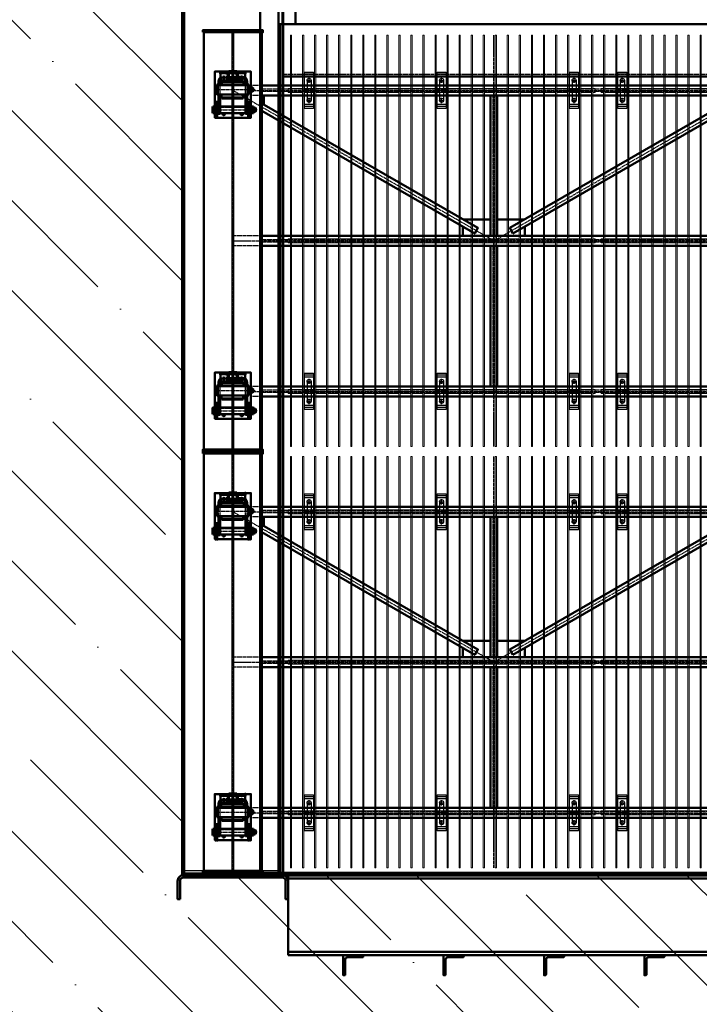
# Model space of a CAD drawing. Header units: millimetres. Extents: x 215401 to 282040, y -56103 to -5143.
# Tile 38 of 47: x 258925 to 262310, y -46802 to -41895. Entities that reach past the tile are written whole.
import ezdxf

# ---------------------------------------------------------------- set-up
doc = ezdxf.new("R2010")
doc.units = ezdxf.units.MM
doc.linetypes.add('CENTER2', pattern=[28.575, 19.05, -3.175, 3.175, -3.175])
doc.linetypes.add('штриховая 04-2', pattern=[6, 4, -2])
for name, color, linetype, lineweight in [('ГТО-2_Бетон_060', 3, 'Continuous', 60), ('ОЗиМ Линии', 7, 'Continuous', 25), ('ОЗиМ Металл', 1, 'Continuous', 50), ('ОЗиМ Металл тонкий', 221, 'Continuous', 15), ('ОЗиМ Металл штрих', 230, 'штриховая 04-2', 25), ('ОЗиМ Размеры', 2, 'Continuous', 35), ('ОЗИМ_Штриховка', 252, 'Continuous', 18)]:
    doc.layers.add(name, color=color, linetype=linetype, lineweight=lineweight)
doc.layers.add('ГТО-2_Штриховка_018', color=7, linetype='Continuous', lineweight=18, true_color=0x6b6b6b)
doc.layers.add('ОЗиМ Оси', color=4, linetype='CENTER2')

# ---------------------------------------------------------------- blocks, each defined once
blk = doc.blocks.new('A$C47311293')
at = {"layer": 'ОЗИМ_Штриховка'}
blk.add_hatch(color=256, dxfattribs=at).paths.add_polyline_path([(-2628, 0), (-2528, 0), (-2528, -10), (-2628, -10)])
h = blk.add_hatch(color=256, dxfattribs=at)
edge = h.paths.add_edge_path()
edge.add_line((-2863, -130.2), (-2863, -40.2))
edge.add_arc((-2845, -40.2), 18, 90, 180, ccw=False)
edge.add_line((-2845, -22.2), (-2355, -22.2))
edge.add_arc((-2355, -40.2), 18, 0, 90, ccw=False)
edge.add_line((-2337, -40.2), (-2337, -130.2))
edge.add_line((-2337, -130.2), (-2325, -130.2))
edge.add_line((-2325, -130.2), (-2325, -40.2))
edge.add_arc((-2355, -40.2), 30, 0, 90)
edge.add_line((-2355, -10.2), (-2845, -10.2))
edge.add_arc((-2845, -40.2), 30, 90, 180)
edge.add_line((-2875, -40.2), (-2875, -130.2))
edge.add_line((-2875, -130.2), (-2863, -130.2))
at = {"layer": 'ОЗиМ Металл'}
for p, q in [((-2850.4, -10.1), (-2850, 22493.6)), ((-2288, 4319.8), (-2288, 4229.8)), ((-2350.4, -10.1), (-2350.3, 4229.8)), ((-2288, 4229.8), (2349.7, 4229.8)), ((2349.7, 3968.5), (-2350.3, 3968.5)), ((-2528, 0, 0), (2528, 0, 0)), ((2325, -10.2), (-2325, -10.2)), ((-2325, -410.2), (-2325, -10.2)), ((-2325, -27.2), (2325, -27.2)), ((2325, -393.2), (-2325, -393.2)), ((2325, -410.2), (-2325, -410.2))]:
    blk.add_line(p, q, dxfattribs=at)
at = {"layer": 'ОЗиМ Металл', "elevation": 0}
for points in [[(-2463, 0), (-2373, 0), (-2373, 4939.8), (-2463, 4939.8)], [(-2628, 0), (-2528, 0), (-2528, -10), (-2628, -10)]]:
    blk.add_lwpolyline(points, close=True, dxfattribs=at)
at = {"layer": 'ОЗиМ Металл'}
blk.add_lwpolyline([(-2288, 4229.8), (-2373, 4229.8), (-2373, 4319.8), (-2288, 4319.8)], close=True, dxfattribs=at)
for points in [[(-2863, -130.2), (-2863, -40.2, -0.414214), (-2845, -22.2), (-2355, -22.2, -0.414214), (-2337, -40.2), (-2337, -130.2), (-2325, -130.2), (-2325, -40.2, 0.414214), (-2355, -10.2), (-2845, -10.2, 0.414214), (-2875, -40.2), (-2875, -130.2)], [(-2040, -432), (-2040, -506, -0.414214), (-2044, -510), (-2050, -510), (-2050, -410), (-1950, -410), (-1950, -416, -0.414214), (-1954, -420), (-2028, -420, 0.414214)], [(-1540, -432), (-1540, -506, -0.414214), (-1544, -510), (-1550, -510), (-1550, -410), (-1450, -410), (-1450, -416, -0.414214), (-1454, -420), (-1528, -420, 0.414214)], [(-1040, -432), (-1040, -506, -0.414214), (-1044, -510), (-1050, -510), (-1050, -410), (-950, -410), (-950, -416, -0.414214), (-954, -420), (-1028, -420, 0.414214)], [(-540, -432), (-540, -506, -0.414214), (-544, -510), (-550, -510), (-550, -410), (-450, -410), (-450, -416, -0.414214), (-454, -420), (-528, -420, 0.414214)]]:
    blk.add_lwpolyline(points, format="xyb", close=True, dxfattribs=at)
at = {"layer": 'ОЗиМ Металл штрих', "ltscale": 0.5}
for p, q in [((-2838.4, -10.1), (-2838, 22490)), ((-2362.4, -10.1), (-2362.3, 4229.8)), ((-2838.4, 12), (-2362, 12)), ((-2838.4, 0), (-2362, 0))]:
    blk.add_line(p, q, dxfattribs=at)
at = {"layer": 'ОЗиМ Металл штрих'}
blk.add_line((2349.7, 3979.1), (-2350.3, 3979.1), dxfattribs=at)
blk = doc.blocks.new('ОЗиМ_Реш.')
at = {"layer": 'ОЗиМ Металл тонкий'}
for p, q in [((461184.8, 833016.3), (461184.8, 830966.3)), ((461184.8, 833016.3), (461190.8, 833016.3)), ((461190.8, 830966.3), (461190.8, 833016.3)), ((461244.8, 833016.3), (461244.8, 830966.3)), ((461244.8, 833016.3), (461250.8, 833016.3)), ((461250.8, 830966.3), (461250.8, 833016.3)), ((461304.8, 833016.3), (461304.8, 830966.3)), ((461304.8, 833016.3), (461310.8, 833016.3)), ((461310.8, 830966.3), (461310.8, 833016.3)), ((461364.8, 833016.3), (461364.8, 830966.3)), ((461364.8, 833016.3), (461370.8, 833016.3)), ((461370.8, 830966.3), (461370.8, 833016.3)), ((461424.8, 833016.3), (461424.8, 830966.3)), ((461424.8, 833016.3), (461430.8, 833016.3)), ((461430.8, 830966.3), (461430.8, 833016.3)), ((461484.8, 833016.3), (461484.8, 830966.3)), ((461484.8, 833016.3), (461490.8, 833016.3)), ((461490.8, 830966.3), (461490.8, 833016.3)), ((461544.8, 833016.3), (461544.8, 830966.3)), ((461544.8, 833016.3), (461550.8, 833016.3)), ((461550.8, 830966.3), (461550.8, 833016.3)), ((461604.8, 833016.3), (461604.8, 830966.3)), ((461604.8, 833016.3), (461610.8, 833016.3)), ((461610.8, 830966.3), (461610.8, 833016.3)), ((461664.8, 833016.3), (461664.8, 830966.3)), ((461664.8, 833016.3), (461670.8, 833016.3)), ((461670.8, 830966.3), (461670.8, 833016.3)), ((461724.8, 833016.3), (461724.8, 830966.3)), ((461724.8, 833016.3), (461730.8, 833016.3)), ((461730.8, 830966.3), (461730.8, 833016.3)), ((461784.8, 833016.3), (461784.8, 830966.3)), ((461784.8, 833016.3), (461790.8, 833016.3)), ((461790.8, 830966.3), (461790.8, 833016.3)), ((461844.8, 833016.3), (461844.8, 830966.3)), ((461844.8, 833016.3), (461850.8, 833016.3)), ((461850.8, 830966.3), (461850.8, 833016.3)), ((461904.8, 833016.3), (461904.8, 830966.3)), ((461904.8, 833016.3), (461910.8, 833016.3)), ((461910.8, 830966.3), (461910.8, 833016.3)), ((461964.8, 833016.3), (461964.8, 830966.3)), ((461964.8, 833016.3), (461970.8, 833016.3)), ((461970.8, 830966.3), (461970.8, 833016.3)), ((462024.8, 833016.3), (462024.8, 830966.3)), ((462024.8, 833016.3), (462030.8, 833016.3)), ((462030.8, 830966.3), (462030.8, 833016.3)), ((462084.8, 833016.3), (462084.8, 830966.3)), ((462084.8, 833016.3), (462090.8, 833016.3)), ((462090.8, 830966.3), (462090.8, 833016.3)), ((462144.8, 833016.3), (462144.8, 830966.3)), ((462144.8, 833016.3), (462150.8, 833016.3)), ((462150.8, 830966.3), (462150.8, 833016.3)), ((462204.8, 833016.3), (462204.8, 830966.3)), ((462204.8, 833016.3), (462210.8, 833016.3)), ((462210.8, 830966.3), (462210.8, 833016.3)), ((462264.8, 833016.3), (462264.8, 830966.3)), ((462264.8, 833016.3), (462270.8, 833016.3)), ((462270.8, 830966.3), (462270.8, 833016.3)), ((462324.8, 833016.3), (462324.8, 830966.3)), ((462324.8, 833016.3), (462330.8, 833016.3)), ((462330.8, 830966.3), (462330.8, 833016.3)), ((462384.8, 833016.3), (462384.8, 830966.3)), ((462384.8, 833016.3), (462390.8, 833016.3)), ((462390.8, 830966.3), (462390.8, 833016.3)), ((462444.8, 833016.3), (462444.8, 830966.3)), ((462444.8, 833016.3), (462450.8, 833016.3)), ((462450.8, 830966.3), (462450.8, 833016.3)), ((462504.8, 833016.3), (462504.8, 830966.3)), ((462504.8, 833016.3), (462510.8, 833016.3)), ((462510.8, 830966.3), (462510.8, 833016.3)), ((462564.8, 833016.3), (462564.8, 830966.3)), ((462564.8, 833016.3), (462570.8, 833016.3)), ((462570.8, 830966.3), (462570.8, 833016.3)), ((462624.8, 833016.3), (462624.8, 830966.3)), ((462624.8, 833016.3), (462630.8, 833016.3)), ((462630.8, 830966.3), (462630.8, 833016.3)), ((462684.8, 833016.3), (462684.8, 830966.3)), ((462684.8, 833016.3), (462690.8, 833016.3)), ((462690.8, 830966.3), (462690.8, 833016.3)), ((461172.8, 832751.3), (461184.8, 832751.3)), ((461172.8, 832751.3), (461172.8, 832731.3)), ((461190.8, 832751.3), (461244.8, 832751.3)), ((461250.8, 832751.3), (461304.8, 832751.3)), ((461310.8, 832751.3), (461364.8, 832751.3)), ((461370.8, 832751.3), (461424.8, 832751.3)), ((461430.8, 832751.3), (461484.8, 832751.3)), ((461490.8, 832751.3), (461544.8, 832751.3)), ((461550.8, 832751.3), (461604.8, 832751.3)), ((461610.8, 832751.3), (461664.8, 832751.3)), ((461670.8, 832751.3), (461724.8, 832751.3)), ((461730.8, 832751.3), (461784.8, 832751.3)), ((461790.8, 832751.3), (461844.8, 832751.3)), ((461850.8, 832751.3), (461904.8, 832751.3)), ((461910.8, 832751.3), (461964.8, 832751.3)), ((461970.8, 832751.3), (462024.8, 832751.3)), ((462030.8, 832751.3), (462084.8, 832751.3)), ((462090.8, 832751.3), (462144.8, 832751.3)), ((462150.8, 832751.3), (462204.8, 832751.3)), ((462210.8, 832751.3), (462264.8, 832751.3)), ((462270.8, 832751.3), (462324.8, 832751.3)), ((462330.8, 832751.3), (462384.8, 832751.3)), ((462390.8, 832751.3), (462444.8, 832751.3)), ((462450.8, 832751.3), (462504.8, 832751.3)), ((462510.8, 832751.3), (462564.8, 832751.3)), ((462570.8, 832751.3), (462624.8, 832751.3)), ((462630.8, 832751.3), (462684.8, 832751.3)), ((462702.8, 832751.3), (462690.8, 832751.3)), ((462702.8, 832751.3), (462702.8, 832731.3)), ((461172.8, 832731.3), (461184.8, 832731.3)), ((461190.8, 832731.3), (461244.8, 832731.3)), ((461250.8, 832731.3), (461304.8, 832731.3)), ((461310.8, 832731.3), (461364.8, 832731.3)), ((461370.8, 832731.3), (461424.8, 832731.3)), ((461430.8, 832731.3), (461484.8, 832731.3)), ((461490.8, 832731.3), (461544.8, 832731.3)), ((461550.8, 832731.3), (461604.8, 832731.3)), ((461610.8, 832731.3), (461664.8, 832731.3)), ((461670.8, 832731.3), (461724.8, 832731.3)), ((461730.8, 832731.3), (461784.8, 832731.3)), ((461790.8, 832731.3), (461844.8, 832731.3)), ((461850.8, 832731.3), (461904.8, 832731.3)), ((461910.8, 832731.3), (461964.8, 832731.3)), ((461970.8, 832731.3), (462024.8, 832731.3)), ((462030.8, 832731.3), (462084.8, 832731.3)), ((462090.8, 832731.3), (462144.8, 832731.3)), ((462150.8, 832731.3), (462204.8, 832731.3)), ((462210.8, 832731.3), (462264.8, 832731.3)), ((462270.8, 832731.3), (462324.8, 832731.3)), ((462330.8, 832731.3), (462384.8, 832731.3)), ((462390.8, 832731.3), (462444.8, 832731.3)), ((462450.8, 832731.3), (462504.8, 832731.3)), ((462510.8, 832731.3), (462564.8, 832731.3)), ((462570.8, 832731.3), (462624.8, 832731.3)), ((462630.8, 832731.3), (462684.8, 832731.3)), ((462702.8, 832731.3), (462690.8, 832731.3)), ((461172.8, 832001.3), (461184.8, 832001.3)), ((461172.8, 832001.3), (461172.8, 831981.3)), ((461172.8, 831981.3), (461184.8, 831981.3)), ((461190.8, 832001.3), (461244.8, 832001.3)), ((461190.8, 831981.3), (461244.8, 831981.3)), ((461250.8, 832001.3), (461304.8, 832001.3)), ((461250.8, 831981.3), (461304.8, 831981.3)), ((461310.8, 832001.3), (461364.8, 832001.3)), ((461310.8, 831981.3), (461364.8, 831981.3)), ((461370.8, 832001.3), (461424.8, 832001.3)), ((461370.8, 831981.3), (461424.8, 831981.3)), ((461430.8, 832001.3), (461484.8, 832001.3)), ((461430.8, 831981.3), (461484.8, 831981.3)), ((461490.8, 832001.3), (461544.8, 832001.3)), ((461490.8, 831981.3), (461544.8, 831981.3)), ((461550.8, 832001.3), (461604.8, 832001.3)), ((461550.8, 831981.3), (461604.8, 831981.3)), ((461610.8, 832001.3), (461664.8, 832001.3)), ((461610.8, 831981.3), (461664.8, 831981.3)), ((461670.8, 832001.3), (461724.8, 832001.3)), ((461670.8, 831981.3), (461724.8, 831981.3)), ((461730.8, 832001.3), (461784.8, 832001.3)), ((461730.8, 831981.3), (461784.8, 831981.3)), ((461790.8, 832001.3), (461844.8, 832001.3)), ((461790.8, 831981.3), (461844.8, 831981.3)), ((461850.8, 832001.3), (461904.8, 832001.3)), ((461850.8, 831981.3), (461904.8, 831981.3)), ((461910.8, 832001.3), (461964.8, 832001.3)), ((461910.8, 831981.3), (461964.8, 831981.3)), ((461970.8, 832001.3), (462024.8, 832001.3)), ((461970.8, 831981.3), (462024.8, 831981.3)), ((462030.8, 832001.3), (462084.8, 832001.3)), ((462030.8, 831981.3), (462084.8, 831981.3)), ((462090.8, 832001.3), (462144.8, 832001.3)), ((462090.8, 831981.3), (462144.8, 831981.3)), ((462150.8, 832001.3), (462204.8, 832001.3)), ((462150.8, 831981.3), (462204.8, 831981.3)), ((462210.8, 832001.3), (462264.8, 832001.3)), ((462210.8, 831981.3), (462264.8, 831981.3)), ((462270.8, 832001.3), (462324.8, 832001.3)), ((462270.8, 831981.3), (462324.8, 831981.3)), ((462330.8, 832001.3), (462384.8, 832001.3)), ((462330.8, 831981.3), (462384.8, 831981.3)), ((462390.8, 832001.3), (462444.8, 832001.3)), ((462390.8, 831981.3), (462444.8, 831981.3)), ((462450.8, 832001.3), (462504.8, 832001.3)), ((462450.8, 831981.3), (462504.8, 831981.3)), ((462510.8, 832001.3), (462564.8, 832001.3)), ((462510.8, 831981.3), (462564.8, 831981.3)), ((462570.8, 832001.3), (462624.8, 832001.3)), ((462570.8, 831981.3), (462624.8, 831981.3)), ((462630.8, 832001.3), (462684.8, 832001.3)), ((462630.8, 831981.3), (462684.8, 831981.3)), ((462702.8, 832001.3), (462690.8, 832001.3)), ((462702.8, 831981.3), (462690.8, 831981.3)), ((462702.8, 832001.3), (462702.8, 831981.3)), ((461172.8, 831251.3), (461184.8, 831251.3)), ((461172.8, 831251.3), (461172.8, 831231.3)), ((461172.8, 831231.3), (461184.8, 831231.3)), ((461190.8, 831251.3), (461244.8, 831251.3)), ((461190.8, 831231.3), (461244.8, 831231.3)), ((461250.8, 831251.3), (461304.8, 831251.3)), ((461250.8, 831231.3), (461304.8, 831231.3)), ((461310.8, 831251.3), (461364.8, 831251.3)), ((461310.8, 831231.3), (461364.8, 831231.3)), ((461370.8, 831251.3), (461424.8, 831251.3)), ((461370.8, 831231.3), (461424.8, 831231.3)), ((461430.8, 831251.3), (461484.8, 831251.3)), ((461430.8, 831231.3), (461484.8, 831231.3)), ((461490.8, 831251.3), (461544.8, 831251.3)), ((461490.8, 831231.3), (461544.8, 831231.3)), ((461550.8, 831251.3), (461604.8, 831251.3)), ((461550.8, 831231.3), (461604.8, 831231.3)), ((461610.8, 831251.3), (461664.8, 831251.3)), ((461610.8, 831231.3), (461664.8, 831231.3)), ((461670.8, 831251.3), (461724.8, 831251.3)), ((461670.8, 831231.3), (461724.8, 831231.3)), ((461730.8, 831251.3), (461784.8, 831251.3)), ((461730.8, 831231.3), (461784.8, 831231.3)), ((461790.8, 831251.3), (461844.8, 831251.3)), ((461790.8, 831231.3), (461844.8, 831231.3)), ((461850.8, 831251.3), (461904.8, 831251.3)), ((461850.8, 831231.3), (461904.8, 831231.3)), ((461910.8, 831251.3), (461964.8, 831251.3)), ((461910.8, 831231.3), (461964.8, 831231.3)), ((461970.8, 831251.3), (462024.8, 831251.3)), ((461970.8, 831231.3), (462024.8, 831231.3)), ((462030.8, 831251.3), (462084.8, 831251.3)), ((462030.8, 831231.3), (462084.8, 831231.3)), ((462090.8, 831251.3), (462144.8, 831251.3)), ((462090.8, 831231.3), (462144.8, 831231.3)), ((462150.8, 831251.3), (462204.8, 831251.3)), ((462150.8, 831231.3), (462204.8, 831231.3)), ((462210.8, 831251.3), (462264.8, 831251.3)), ((462210.8, 831231.3), (462264.8, 831231.3)), ((462270.8, 831251.3), (462324.8, 831251.3)), ((462270.8, 831231.3), (462324.8, 831231.3)), ((462330.8, 831251.3), (462384.8, 831251.3)), ((462330.8, 831231.3), (462384.8, 831231.3)), ((462390.8, 831251.3), (462444.8, 831251.3)), ((462390.8, 831231.3), (462444.8, 831231.3)), ((462450.8, 831251.3), (462504.8, 831251.3)), ((462450.8, 831231.3), (462504.8, 831231.3)), ((462510.8, 831251.3), (462564.8, 831251.3)), ((462510.8, 831231.3), (462564.8, 831231.3)), ((462570.8, 831251.3), (462624.8, 831251.3)), ((462570.8, 831231.3), (462624.8, 831231.3)), ((462630.8, 831251.3), (462684.8, 831251.3)), ((462630.8, 831231.3), (462684.8, 831231.3)), ((462702.8, 831251.3), (462690.8, 831251.3)), ((462702.8, 831231.3), (462690.8, 831231.3)), ((462702.8, 831251.3), (462702.8, 831231.3)), ((461184.8, 830966.3), (461190.8, 830966.3)), ((461244.8, 830966.3), (461250.8, 830966.3)), ((461304.8, 830966.3), (461310.8, 830966.3)), ((461364.8, 830966.3), (461370.8, 830966.3)), ((461424.8, 830966.3), (461430.8, 830966.3)), ((461484.8, 830966.3), (461490.8, 830966.3)), ((461544.8, 830966.3), (461550.8, 830966.3)), ((461604.8, 830966.3), (461610.8, 830966.3)), ((461664.8, 830966.3), (461670.8, 830966.3)), ((461724.8, 830966.3), (461730.8, 830966.3)), ((461784.8, 830966.3), (461790.8, 830966.3)), ((461844.8, 830966.3), (461850.8, 830966.3)), ((461904.8, 830966.3), (461910.8, 830966.3)), ((461964.8, 830966.3), (461970.8, 830966.3)), ((462024.8, 830966.3), (462030.8, 830966.3)), ((462084.8, 830966.3), (462090.8, 830966.3)), ((462144.8, 830966.3), (462150.8, 830966.3)), ((462204.8, 830966.3), (462210.8, 830966.3)), ((462264.8, 830966.3), (462270.8, 830966.3)), ((462324.8, 830966.3), (462330.8, 830966.3)), ((462384.8, 830966.3), (462390.8, 830966.3)), ((462444.8, 830966.3), (462450.8, 830966.3)), ((462504.8, 830966.3), (462510.8, 830966.3)), ((462564.8, 830966.3), (462570.8, 830966.3)), ((462624.8, 830966.3), (462630.8, 830966.3)), ((462684.8, 830966.3), (462690.8, 830966.3))]:
    blk.add_line(p, q, dxfattribs=at)
blk = doc.blocks.new('A$C009B3D35')
at = {"layer": 'ОЗиМ Линии'}
for p, q in [((76.1, 9.4), (76.1, 31.3)), ((108.2, 9.5), (108.2, 31.3)), ((276.3, 37.1), (276.3, 59)), ((308.3, 37.2), (308.3, 59))]:
    blk.add_line(p, q, dxfattribs=at)
for points in [[(401.4, 349.3), (403.7, 351), (405.7, 351.9), (407.4, 352.2), (408.9, 352.1), (410.2, 351.8), (411.4, 351.5), (412.4, 351.3), (413.5, 351.1), (414.6, 350.8), (415.9, 350.2), (417.4, 349.2), (419.2, 347.6)], [(404.9, 305.1), (407.5, 306.1), (410, 306.4), (412.6, 306.2), (415.2, 306.1), (418, 306.4), (420.9, 307.5)]]:
    blk.add_lwpolyline(points, dxfattribs=at)
at = {"layer": 'ОЗиМ Металл'}
for p, q in [((11.2, 69.4), (11.2, 409.4)), ((11.2, 409.4), (171.2, 409.4)), ((11.2, 393.5), (171.2, 393.5)), ((53.6, 409.4), (53.6, 393.5)), ((59.1, 437.9), (65.1, 441.4)), ((59.1, 412.8), (59.1, 437.9)), ((65.1, 409.4), (59.1, 412.8)), ((65.1, 441.4), (119.1, 441.4)), ((119.1, 409.4), (65.1, 409.4)), ((69.6, 441.4), (75.6, 437.9)), ((75.6, 412.8), (69.6, 409.4)), ((72, 387.3), (72, 393.5)), ((75.6, 437.9), (75.6, 412.8)), ((114.6, 441.4), (108.6, 437.9)), ((108.6, 437.9), (108.6, 412.8)), ((108.6, 412.8), (114.6, 409.4)), ((112.3, 387.3), (112.3, 393.5)), ((119.1, 441.4), (125.1, 437.9)), ((125.1, 412.8), (119.1, 409.4)), ((125.1, 437.9), (125.1, 412.8)), ((131.4, 409.4), (131.4, 393.5)), ((171.2, 409.4), (171.2, 383.4)), ((242.4, 399), (242.4, 79)), ((342.4, 399), (242.4, 399)), ((259.6, 402.6), (265.3, 406.2)), ((259.6, 402.6), (259.6, 399)), ((265.3, 406.2), (319.3, 406.2)), ((269.8, 406.2), (275.8, 402.7)), ((275.8, 402.7), (275.8, 399)), ((314.8, 406.2), (308.8, 402.7)), ((308.8, 402.7), (308.8, 399)), ((319.3, 406.2), (325.5, 402.6)), ((325.5, 402.6), (325.5, 399)), ((335.3, 79), (335.3, 399)), ((342.4, 79), (342.4, 399)), ((50.9, 381.3), (201.6, 381.3)), ((50.9, 365.3), (50.9, 381.3)), ((201.6, 365.3), (50.9, 365.3)), ((129.1, 387.3), (55.1, 387.3)), ((55.1, 387.3), (55.1, 381.3)), ((55.2, 381.3), (61.2, 381.3)), ((57.8, 365.3), (57.8, 113.3)), ((61.2, 381.3), (135.2, 381.3)), ((124.7, 365.3), (124.7, 113.3)), ((129.1, 381.3), (129.1, 387.3)), ((201.6, 381.3), (242.4, 381.3)), ((201.6, 365.3), (242.4, 365.3)), ((203.1, 349.3), (203.1, 137.3)), ((215.1, 349.3), (203.1, 349.3)), ((215.1, 356.9), (215.1, 128.9)), ((242.4, 356.9), (215.1, 356.9)), ((354.2, 381.3), (342.4, 381.3)), ((355.1, 365.2), (342.4, 365.2)), ((370.3, 356.6), (342.4, 356.6)), ((354.2, 381.3), (374.9, 381.3)), ((374.9, 365.2), (355.1, 365.2)), ((370.3, 128.6), (370.3, 356.6)), ((370.3, 348.4), (382.3, 348.4)), ((382.3, 348.4), (382.3, 136.4)), ((404.9, 305.1), (404.9, 143.5)), ((411.3, 363.4), (471.2, 363.4)), ((415.4, 306.1), (415.4, 189.7)), ((420.9, 307.5), (420.9, 287.7)), ((455.2, 115.4), (455.2, 363.4)), ((471.2, 363.4), (471.2, 115.4)), ((420.9, 287.7), (420.9, 292.4)), ((455.2, 277.7), (430.9, 277.7)), ((430.9, 199.7), (455.2, 199.7)), ((455.2, 288.8), (435.1, 288.8)), ((471.2, 277.7), (475.7, 277.7)), ((471.3, 199.7), (471.2, 199.7)), ((475.7, 199.7), (471.3, 199.7)), ((475.3, 277.6), (475.3, 277.7)), ((475.3, 277.6), (475.3, 199.7)), ((475.7, 277.7), (477.7, 275.7)), ((475.7, 199.7), (477.7, 201.7)), ((477.7, 275.7), (477.7, 201.7)), ((50.9, 113.3), (201.6, 113.3)), ((50.9, 97.3), (50.9, 113.3)), ((201.6, 113.3), (242.4, 113.3)), ((203.1, 137.3), (215.1, 137.3)), ((215.1, 128.9), (242.4, 128.9)), ((226.6, 128.9), (227.3, 128.9)), ((241, 113.3), (241.1, 113.3)), ((342.4, 128.6), (370.3, 128.6)), ((357.9, 113.3), (342.4, 113.3)), ((357.9, 113.3), (374.9, 113.3)), ((382.3, 136.4), (370.3, 136.4)), ((471.2, 115.4), (411.2, 115.3)), ((415.4, 189.7), (415.4, 143.6)), ((420.9, 189.7), (420.9, 143.6)), ((435.1, 188.8), (455.2, 188.8)), ((11.2, 85.4), (171.2, 85.4)), ((171.2, 69.4), (11.2, 69.4)), ((201.6, 97.3), (50.9, 97.3)), ((53.7, 85.3), (53.7, 69.4)), ((55, 97.3), (55, 91.3)), ((55, 91.3), (129, 91.3)), ((55, 69.3), (55, 63.3)), ((55, 63.3), (129, 63.3)), ((59.1, 59.8), (65.1, 63.3)), ((59.1, 34.7), (59.1, 59.8)), ((65.1, 31.3), (59.1, 34.7)), ((119.1, 31.3), (65.1, 31.3)), ((69.6, 63.3), (75.6, 59.8)), ((75.6, 34.7), (69.6, 31.3)), ((72.1, 91.3), (72.1, 85.4)), ((72.1, 13.4), (72.1, 31.3)), ((112.1, 13.4), (72.1, 13.4)), ((72.1, 13.4), (77.1, 8.4)), ((75.6, 59.8), (75.6, 34.7)), ((107.1, 8.4), (77.1, 8.4)), ((90.1, 51.3), (94.1, 51.3)), ((90.2, 43.3), (94.5, 43.3)), ((94.1, 51.3), (94.4, 51.3)), ((94.1, 51.3), (94.4, 51.3)), ((112.1, 13.4), (107.1, 8.4)), ((114.6, 63.3), (108.6, 59.8)), ((108.6, 59.8), (108.6, 34.7)), ((108.6, 34.7), (114.6, 31.3)), ((112.1, 91.3), (112.1, 85.4)), ((112.1, 13.4), (112.1, 31.3)), ((119.1, 63.3), (125.1, 59.8)), ((125.1, 34.7), (119.1, 31.3)), ((125.1, 59.8), (125.1, 34.7)), ((129, 91.3), (129, 97.3)), ((129, 63.3), (129, 69.4)), ((131.4, 85.3), (131.4, 69.4)), ((171.2, 95.4), (171.2, 69.4)), ((201.6, 97.3), (242.4, 97.3)), ((242.4, 79), (342.4, 79)), ((259.4, 62.5), (259.4, 79)), ((265.4, 59), (259.4, 62.5)), ((319.4, 59), (265.4, 59)), ((275.9, 62.5), (269.9, 59)), ((272.4, 41.1), (272.4, 59)), ((312.4, 41.1), (272.4, 41.1)), ((272.4, 41.1), (277.3, 36.1)), ((275.9, 79), (275.9, 62.5)), ((307.3, 36.1), (277.3, 36.1)), ((290.4, 79), (294.4, 79)), ((290.5, 71), (294.7, 71)), ((294.4, 79), (294.7, 79)), ((294.4, 79), (294.7, 79)), ((312.3, 41.1), (307.3, 36.1)), ((308.9, 79), (308.9, 62.5)), ((308.9, 62.5), (314.9, 59)), ((312.4, 41.1), (312.4, 59)), ((325.4, 62.5), (319.4, 59)), ((325.4, 79), (325.4, 62.5)), ((356.1, 97.3), (342.4, 97.3)), ((374.9, 97.3), (356.1, 97.3))]:
    blk.add_line(p, q, dxfattribs=at)
blk.add_circle((411.4, 329.3), 13, dxfattribs=at)
for centre, radius, start, end in [((92.1, 400.3), 41, 66.28642, 113.71358), ((92.1, 450.4), 41, 246.28642, 293.71358), ((292.3, 365.2), 41, 66.28642, 113.71358), ((51.4, 329.6), 14, 64.90925, 295.09075), ((191.2, 383.4), 20, 180, 185.94165), ((367.2, 328.4), 53, 24.64428, 87.67954), ((374.9, 335.3), 46, 15.51136, 90), ((374.9, 335.3), 30, 27.79981, 90), ((430.9, 287.7), 10, 180, 270), ((430.9, 189.7), 10, 90, 180), ((435.1, 278.8), 10, 90, 175.80046), ((435.1, 198.8), 10, 185.4619, 270), ((51.4, 149.6), 14, 63.92993, 296.07007), ((369.4, 143.6), 46, 270, 0), ((374.9, 143.6), 46, 270, 0), ((374.9, 143.5), 30, 270, 0), ((411.4, 149.4), 13, 120.03544, 237.70212), ((411.4, 149.4), 13, 316.20915, 43.09401), ((92.1, 22.2), 41, 66.28642, 113.71358), ((92.1, 72.3), 41, 246.28642, 293.71358), ((90.2, 47.3), 4, 91.41071, 270.92451), ((94.5, 47.3), 4, 270, 90), ((191.2, 95.4), 20, 174.46323, 180), ((292.4, 100.1), 41, 246.28642, 293.71358), ((290.5, 75), 4, 91.41071, 270.92451), ((294.7, 75), 4, 270, 90)]:
    blk.add_arc(centre, radius, start, end, dxfattribs=at)
for p in [(11.2, 409.4), (11.2, 409.4), (11.2, 393.4), (251.6, 399), (268.1, 406.2), (284.7, 406.2), (51.7, 377.1), (55.1, 381.3), (72.1, 387.3), (92.1, 387.3), (92.1, 381.3), (112.1, 387.3), (129.1, 381.3), (411, 329.4), (455.2, 363.4), (455.2, 363.4), (455.2, 363.4), (455.2, 302.4), (455.2, 302.4), (441.2, 199.7), (445.3, 199.5), (455.2, 289.4), (455.2, 289.4), (455.2, 282.4), (455.2, 282.4), (441.2, 189.7), (455.2, 115.4), (471.2, 115.4), (471.2, 115.4), (11.2, 85.4), (11.2, 69.4), (55.1, 97.3), (59.1, 63.3), (72.1, 91.3), (92.1, 97.3), (92.1, 91.3), (92.1, 8.4), (112.1, 91.3), (129.1, 97.3)]:
    blk.add_point(p, dxfattribs=at)
at = {"layer": 'ОЗиМ Металл штрих', "ltscale": 0.8}
for p, q in [((63.5, 365.3), (63.5, 113.3)), ((118.1, 365.3), (118.1, 113.3)), ((242.4, 381.3), (342.4, 381.3)), ((242.4, 365.3), (342.4, 365.2)), ((242.4, 113.3), (342.4, 113.3)), ((242.4, 97.3), (342.4, 97.3))]:
    blk.add_line(p, q, dxfattribs=at)
at = {"layer": 'ОЗиМ Металл штрих', "ltscale": 0.53}
blk.add_line((215.1, 345), (242.4, 345), dxfattribs=at)
at = {"layer": 'ОЗиМ Металл штрих', "ltscale": 0.5}
for p, q in [((370.3, 345), (342.4, 345)), ((215.1, 140.5), (242.4, 140.5)), ((370.3, 140.5), (342.4, 140.5))]:
    blk.add_line(p, q, dxfattribs=at)
at = {"layer": 'ОЗиМ Оси', "ltscale": 0.5}
for p, q in [((92.1, 450.8), (92.1, 0)), ((292.3, 399), (292.3, 413.4)), ((292.4, 399), (292.4, 17.3)), ((471.2, 239.4), (0, 239.7)), ((102.5, 47.3), (81.7, 47.3)), ((302.8, 75), (281.9, 75))]:
    blk.add_line(p, q, dxfattribs=at)
at = {"layer": 'ОЗиМ Оси'}
for p, q in [((29.4, 329.6), (66.9, 329.6)), ((51.4, 347.9), (51.4, 311.5)), ((393.9, 329.3), (428.9, 329.3)), ((411.4, 349), (411.4, 309.6)), ((30.2, 149.6), (69, 149.6)), ((51.4, 169.5), (51.4, 126.9)), ((386.5, 149.4), (436.6, 149.4))]:
    blk.add_line(p, q, dxfattribs=at)
blk.add_point((471.2, 363.4), dxfattribs=at)
blk = doc.blocks.new('A$C41D7639D')
at = {"layer": 'ОЗиМ Линии'}
for p, q in [((-2230, 3950), (-2230, 3850)), ((-2210, 3950), (-2210, 3850)), ((-1570, 3950), (-1570, 3850)), ((-1550, 3950), (-1550, 3850)), ((-910, 3950), (-910, 3850)), ((-890, 3950), (-890, 3850)), ((-670, 3950), (-670, 3850)), ((-650, 3950), (-650, 3850)), ((-2230, 2450), (-2230, 2350)), ((-2210, 2450), (-2210, 2350)), ((-1570, 2450), (-1570, 2350)), ((-1550, 2450), (-1550, 2350)), ((-910, 2450), (-910, 2350)), ((-890, 2450), (-890, 2350)), ((-670, 2450), (-670, 2350)), ((-650, 2450), (-650, 2350)), ((-2230, 1850), (-2230, 1750)), ((-2210, 1850), (-2210, 1750)), ((-1570, 1850), (-1570, 1750)), ((-1550, 1850), (-1550, 1750)), ((-910, 1850), (-910, 1750)), ((-890, 1850), (-890, 1750)), ((-670, 1850), (-670, 1750)), ((-650, 1850), (-650, 1750)), ((-2230, 350), (-2230, 250)), ((-2210, 350), (-2210, 250)), ((-1570, 350), (-1570, 250)), ((-1550, 350), (-1550, 250)), ((-910, 350), (-910, 250)), ((-890, 350), (-890, 250)), ((-670, 350), (-670, 250)), ((-650, 350), (-650, 250))]:
    blk.add_line(p, q, dxfattribs=at)
for points in [[(-2197.5, 3810), (-2242.5, 3810), (-2242.5, 3990), (-2197.5, 3990)], [(-1537.5, 3810), (-1582.5, 3810), (-1582.5, 3990), (-1537.5, 3990)], [(-877.5, 3810), (-922.5, 3810), (-922.5, 3990), (-877.5, 3990)], [(-637.5, 3810), (-682.5, 3810), (-682.5, 3990), (-637.5, 3990)], [(-2197.5, 2310), (-2242.5, 2310), (-2242.5, 2490), (-2197.5, 2490)], [(-1537.5, 2310), (-1582.5, 2310), (-1582.5, 2490), (-1537.5, 2490)], [(-877.5, 2310), (-922.5, 2310), (-922.5, 2490), (-877.5, 2490)], [(-637.5, 2310), (-682.5, 2310), (-682.5, 2490), (-637.5, 2490)], [(-2197.5, 1710), (-2242.5, 1710), (-2242.5, 1890), (-2197.5, 1890)], [(-1537.5, 1710), (-1582.5, 1710), (-1582.5, 1890), (-1537.5, 1890)], [(-877.5, 1710), (-922.5, 1710), (-922.5, 1890), (-877.5, 1890)], [(-637.5, 1710), (-682.5, 1710), (-682.5, 1890), (-637.5, 1890)], [(-2197.5, 210), (-2242.5, 210), (-2242.5, 390), (-2197.5, 390)], [(-1537.5, 210), (-1582.5, 210), (-1582.5, 390), (-1537.5, 390)], [(-877.5, 210), (-922.5, 210), (-922.5, 390), (-877.5, 390)], [(-637.5, 210), (-682.5, 210), (-682.5, 390), (-637.5, 390)]]:
    blk.add_lwpolyline(points, close=True, dxfattribs=at)
for centre in [(-2220, 3950), (-1560, 3950), (-900, 3950), (-660, 3950), (-2220, 3850), (-1560, 3850), (-900, 3850), (-660, 3850), (-2220, 2450), (-1560, 2450), (-900, 2450), (-660, 2450), (-2220, 2350), (-1560, 2350), (-900, 2350), (-660, 2350), (-2220, 1850), (-1560, 1850), (-900, 1850), (-660, 1850), (-2220, 1750), (-1560, 1750), (-900, 1750), (-660, 1750), (-2220, 350), (-1560, 350), (-900, 350), (-660, 350), (-2220, 250), (-1560, 250), (-900, 250), (-660, 250)]:
    blk.add_circle(centre, 10, dxfattribs=at)
at = {"layer": 'ОЗиМ Металл'}
for p, q in [((2455, 3925), (-2455, 3925)), ((2455, 3875), (-2455, 3875)), ((-1316, 3175), (-1316, 3875)), ((-1284, 3175), (-1284, 3875)), ((2455, 3175), (-2455, 3175)), ((2455, 3125), (-2455, 3125)), ((-1316, 2425), (-1316, 3125)), ((-1284, 2425), (-1284, 3125)), ((2455, 2425), (-2455, 2425)), ((2455, 2375), (-2455, 2375)), ((2455, 1825), (-2455, 1825)), ((2455, 1775), (-2455, 1775)), ((-1316, 1075), (-1316, 1775)), ((-1284, 1075), (-1284, 1775)), ((2455, 1075), (-2455, 1075)), ((2455, 1025), (-2455, 1025)), ((-1316, 325), (-1316, 1025)), ((-1284, 325), (-1284, 1025)), ((2455, 325), (-2455, 325)), ((2455, 275), (-2455, 275))]:
    blk.add_line(p, q, dxfattribs=at)
for points in [[(-2750, 4190), (-2450, 4190), (-2450, 4200), (-2750, 4200)], [(-2745, 2110), (-2455, 2110), (-2455, 4190), (-2745, 4190)], [(-2690.2, 3763.3), (-2510.2, 3763.3), (-2510.2, 3993.3), (-2690.2, 3993.3)], [(-1205.1, 3186.5), (-79.1, 3836.1), (-95.1, 3863.9), (-1221.1, 3214.2)], [(-2690.2, 2263.3), (-2510.2, 2263.3), (-2510.2, 2493.3), (-2690.2, 2493.3)], [(-2750, 2100), (-2450, 2100), (-2450, 2110), (-2750, 2110)], [(-2750, 2090), (-2450, 2090), (-2450, 2100), (-2750, 2100)], [(-2745, 10), (-2455, 10), (-2455, 2090), (-2745, 2090)], [(-2690.2, 1663.3), (-2510.2, 1663.3), (-2510.2, 1893.3), (-2690.2, 1893.3)], [(-1205.1, 1086.5), (-79.1, 1736.1), (-95.1, 1763.9), (-1221.1, 1114.2)], [(-2690.2, 163.3), (-2510.2, 163.3), (-2510.2, 393.3), (-2690.2, 393.3)], [(-2750, 0), (-2450, 0), (-2450, 10), (-2750, 10)]]:
    blk.add_lwpolyline(points, close=True, dxfattribs=at)
for points in [[(-2455, 3835), (-1378.9, 3214.2), (-1394.9, 3186.5), (-2455, 3798.1)], [(-2445, 3875), (-2445, 3829.3)], [(-2447.8, 3794), (-2455, 3794)], [(-1451.3, 3256), (-1316, 3256)], [(-1148.7, 3256), (-1284, 3256)], [(-1455, 3175), (-1455, 3221.2)], [(-1145, 3175), (-1145, 3221.2)], [(-2445, 1775), (-2445, 1729.3)], [(-2455, 1735), (-1378.9, 1114.2), (-1394.9, 1086.5), (-2455, 1698.1)], [(-2447.8, 1694), (-2455, 1694)], [(-1451.3, 1156), (-1316, 1156)], [(-1148.7, 1156), (-1284, 1156)], [(-1455, 1075), (-1455, 1121.2)], [(-1145, 1075), (-1145, 1121.2)]]:
    blk.add_lwpolyline(points, dxfattribs=at)
at = {"layer": 'ОЗиМ Металл штрих', "ltscale": 0.7}
for p, q in [((-2197.5, 3980), (-2242.5, 3980)), ((-1537.5, 3980), (-1582.5, 3980)), ((-877.5, 3980), (-922.5, 3980)), ((-637.5, 3980), (-682.5, 3980)), ((-2197.5, 3970), (-2242.5, 3970)), ((-1537.5, 3970), (-1582.5, 3970)), ((-877.5, 3970), (-922.5, 3970)), ((-637.5, 3970), (-682.5, 3970)), ((-2197.5, 3900), (-2242.5, 3900)), ((-1537.5, 3900), (-1582.5, 3900)), ((-877.5, 3900), (-922.5, 3900)), ((-637.5, 3900), (-682.5, 3900)), ((-2197.5, 3830), (-2242.5, 3830)), ((-1537.5, 3830), (-1582.5, 3830)), ((-877.5, 3830), (-922.5, 3830)), ((-637.5, 3830), (-682.5, 3830)), ((-2197.5, 3820), (-2242.5, 3820)), ((-1537.5, 3820), (-1582.5, 3820)), ((-877.5, 3820), (-922.5, 3820)), ((-637.5, 3820), (-682.5, 3820)), ((-2197.5, 2480), (-2242.5, 2480)), ((-2197.5, 2470), (-2242.5, 2470)), ((-1537.5, 2480), (-1582.5, 2480)), ((-1537.5, 2470), (-1582.5, 2470)), ((-877.5, 2480), (-922.5, 2480)), ((-877.5, 2470), (-922.5, 2470)), ((-637.5, 2480), (-682.5, 2480)), ((-637.5, 2470), (-682.5, 2470)), ((-2197.5, 2400), (-2242.5, 2400)), ((-1537.5, 2400), (-1582.5, 2400)), ((-877.5, 2400), (-922.5, 2400)), ((-637.5, 2400), (-682.5, 2400)), ((-2197.5, 2330), (-2242.5, 2330)), ((-2197.5, 2320), (-2242.5, 2320)), ((-1537.5, 2330), (-1582.5, 2330)), ((-1537.5, 2320), (-1582.5, 2320)), ((-877.5, 2330), (-922.5, 2330)), ((-877.5, 2320), (-922.5, 2320)), ((-637.5, 2330), (-682.5, 2330)), ((-637.5, 2320), (-682.5, 2320)), ((-2197.5, 1880), (-2242.5, 1880)), ((-2197.5, 1870), (-2242.5, 1870)), ((-1537.5, 1880), (-1582.5, 1880)), ((-1537.5, 1870), (-1582.5, 1870)), ((-877.5, 1880), (-922.5, 1880)), ((-877.5, 1870), (-922.5, 1870)), ((-637.5, 1880), (-682.5, 1880)), ((-637.5, 1870), (-682.5, 1870)), ((-2197.5, 1800), (-2242.5, 1800)), ((-1537.5, 1800), (-1582.5, 1800)), ((-877.5, 1800), (-922.5, 1800)), ((-637.5, 1800), (-682.5, 1800)), ((-2197.5, 1730), (-2242.5, 1730)), ((-2197.5, 1720), (-2242.5, 1720)), ((-1537.5, 1730), (-1582.5, 1730)), ((-1537.5, 1720), (-1582.5, 1720)), ((-877.5, 1730), (-922.5, 1730)), ((-877.5, 1720), (-922.5, 1720)), ((-637.5, 1730), (-682.5, 1730)), ((-637.5, 1720), (-682.5, 1720)), ((-2197.5, 380), (-2242.5, 380)), ((-2197.5, 370), (-2242.5, 370)), ((-1537.5, 380), (-1582.5, 380)), ((-1537.5, 370), (-1582.5, 370)), ((-877.5, 380), (-922.5, 380)), ((-877.5, 370), (-922.5, 370)), ((-637.5, 380), (-682.5, 380)), ((-637.5, 370), (-682.5, 370)), ((-2197.5, 300), (-2242.5, 300)), ((-1537.5, 300), (-1582.5, 300)), ((-877.5, 300), (-922.5, 300)), ((-637.5, 300), (-682.5, 300)), ((-2197.5, 230), (-2242.5, 230)), ((-2197.5, 220), (-2242.5, 220)), ((-1537.5, 230), (-1582.5, 230)), ((-1537.5, 220), (-1582.5, 220)), ((-877.5, 230), (-922.5, 230)), ((-877.5, 220), (-922.5, 220)), ((-637.5, 230), (-682.5, 230)), ((-637.5, 220), (-682.5, 220))]:
    blk.add_line(p, q, dxfattribs=at)
at = {"layer": 'ОЗиМ Металл штрих'}
for p, q in [((-2455, 3925), (-2510.2, 3925)), ((2455, 3906), (-2455, 3906)), ((2455, 3894), (-2455, 3894)), ((-2455, 3875), (-2510.2, 3875)), ((-1305, 3875), (-1305, 3175)), ((-1295, 3875), (-1295, 3175)), ((-2455, 3175), (-2595, 3175)), ((2455, 3156), (-2455, 3156)), ((2455, 3144), (-2455, 3144)), ((-2455, 3125), (-2595, 3125)), ((-1305, 3125), (-1305, 2425)), ((-1295, 3125), (-1295, 2425)), ((-2455, 2425), (-2510.2, 2425)), ((2455, 2406), (-2455, 2406)), ((-2455, 2375), (-2510.2, 2375)), ((2455, 2394), (-2455, 2394)), ((-2455, 1825), (-2510.2, 1825)), ((-2455, 1775), (-2510.2, 1775)), ((2455, 1806), (-2455, 1806)), ((2455, 1794), (-2455, 1794)), ((-1305, 1775), (-1305, 1075)), ((-1295, 1775), (-1295, 1075)), ((-2455, 1075), (-2595, 1075)), ((2455, 1056), (-2455, 1056)), ((2455, 1044), (-2455, 1044)), ((-2455, 1025), (-2595, 1025)), ((-1305, 1025), (-1305, 325)), ((-1295, 1025), (-1295, 325)), ((-2455, 325), (-2510.2, 325)), ((2455, 306), (-2455, 306)), ((-2455, 275), (-2510.2, 275)), ((2455, 294), (-2455, 294))]:
    blk.add_line(p, q, dxfattribs=at)
at = {"layer": 'ОЗиМ Металл штрих', "ltscale": 0.7}
for points in [[(-2605, 2110), (-2595, 2110), (-2595, 4190), (-2605, 4190)], [(-2605, 10), (-2595, 10), (-2595, 2090), (-2605, 2090)]]:
    blk.add_lwpolyline(points, close=True, dxfattribs=at)
at = {"layer": 'ОЗиМ Оси', "ltscale": 0.7}
for p, q in [((-2600, 2110), (-2600, 4190)), ((-1300, 2125), (-1300, 4175)), ((-1300, 3150), (-2600, 3900)), ((-2498.4, 3900), (2516.9, 3899.9)), ((-1300, 3150), (0, 3900)), ((-2600, 3150), (2600, 3150)), ((-2498.4, 2400), (2516.9, 2400)), ((-2600, 10), (-2600, 2090)), ((-1300, 25), (-1300, 2075)), ((-1300, 1050), (-2600, 1800)), ((-2498.4, 1800), (2516.9, 1799.9)), ((-1300, 1050), (0, 1800)), ((-2600, 1050), (2600, 1050)), ((-2498.4, 300), (2516.9, 300))]:
    blk.add_line(p, q, dxfattribs=at)
at = {"layer": 'ОЗиМ Оси'}
for p, q in [((-2233, 3950), (-2207, 3950)), ((-2220, 3937), (-2220, 3963)), ((-1573, 3950), (-1547, 3950)), ((-1560, 3937), (-1560, 3963)), ((-913, 3950), (-887, 3950)), ((-900, 3937), (-900, 3963)), ((-673, 3950), (-647, 3950)), ((-660, 3937), (-660, 3963)), ((-2233, 3850), (-2207, 3850)), ((-2220, 3837), (-2220, 3863)), ((-1573, 3850), (-1547, 3850)), ((-1560, 3837), (-1560, 3863)), ((-913, 3850), (-887, 3850)), ((-900, 3837), (-900, 3863)), ((-673, 3850), (-647, 3850)), ((-660, 3837), (-660, 3863)), ((-2220, 2437), (-2220, 2463)), ((-1560, 2437), (-1560, 2463)), ((-900, 2437), (-900, 2463)), ((-660, 2437), (-660, 2463)), ((-2233, 2450), (-2207, 2450)), ((-1573, 2450), (-1547, 2450)), ((-913, 2450), (-887, 2450)), ((-673, 2450), (-647, 2450)), ((-2220, 2337), (-2220, 2363)), ((-1560, 2337), (-1560, 2363)), ((-900, 2337), (-900, 2363)), ((-660, 2337), (-660, 2363)), ((-2233, 2350), (-2207, 2350)), ((-1573, 2350), (-1547, 2350)), ((-913, 2350), (-887, 2350)), ((-673, 2350), (-647, 2350)), ((-2233, 1850), (-2207, 1850)), ((-2220, 1837), (-2220, 1863)), ((-1573, 1850), (-1547, 1850)), ((-1560, 1837), (-1560, 1863)), ((-913, 1850), (-887, 1850)), ((-900, 1837), (-900, 1863)), ((-673, 1850), (-647, 1850)), ((-660, 1837), (-660, 1863)), ((-2233, 1750), (-2207, 1750)), ((-2220, 1737), (-2220, 1763)), ((-1573, 1750), (-1547, 1750)), ((-1560, 1737), (-1560, 1763)), ((-913, 1750), (-887, 1750)), ((-900, 1737), (-900, 1763)), ((-673, 1750), (-647, 1750)), ((-660, 1737), (-660, 1763)), ((-2233, 350), (-2207, 350)), ((-2220, 337), (-2220, 363)), ((-1573, 350), (-1547, 350)), ((-1560, 337), (-1560, 363)), ((-913, 350), (-887, 350)), ((-900, 337), (-900, 363)), ((-673, 350), (-647, 350)), ((-660, 337), (-660, 363)), ((-2233, 250), (-2207, 250)), ((-2220, 237), (-2220, 263)), ((-1573, 250), (-1547, 250)), ((-1560, 237), (-1560, 263)), ((-913, 250), (-887, 250)), ((-900, 237), (-900, 263)), ((-673, 250), (-647, 250)), ((-660, 237), (-660, 263))]:
    blk.add_line(p, q, dxfattribs=at)
at = {"layer": 'ОЗиМ Оси', "ltscale": 0.7, "xscale": 0.5, "yscale": 0.5, "zscale": 0.5, "rotation": 90}
for p in [(-2480.4, 3757.6), (-2480.4, 2257.6), (-2480.4, 1657.6), (-2480.4, 157.6)]:
    blk.add_blockref('A$C009B3D35', p, dxfattribs=at)
at = {"layer": 'ОЗиМ Размеры'}
for p in [(-463497.8, -828841.3), (-461937.8, -828841.3), (-463497.8, -830941.3), (-461937.8, -830941.3)]:
    blk.add_blockref('ОЗиМ_Реш.', p, dxfattribs=at)

msp = doc.modelspace()

# ---------------------------------------------------------------- hatches: boundary and pattern name
at = {"layer": 'ГТО-2_Штриховка_018'}
h = msp.add_hatch(dxfattribs=at)
h.set_pattern_fill('ANSI35', color=256, scale=100, angle=90)
h.set_pattern_definition([(135, (-199351.9, -1322687.87), (-449.0128, -449.0128), []), (135, (-199351.9, -1322238.85), (-449.0128, -449.0128), [793.75, -158.75, 0, -158.75])])
edge = h.paths.add_edge_path()
edge.add_line((224736.2, -23657.3), (223561.4, -23657.3))
edge.add_line((223561.4, -23657.3), (223561.4, -29157.3))
edge.add_line((223561.4, -29157.3), (224086.2, -29157.3))
edge.add_line((224086.2, -29157.3), (218836.2, -29157.3))
edge.add_line((218836.2, -29157.3), (217861.4, -29157.3))
edge.add_line((217861.4, -29157.3), (217861.4, -23657.3))
edge.add_line((217861.4, -23657.3), (216659, -23657.3))
edge.add_line((216659, -23657.3), (216659, -28896))
edge.add_line((216659, -28896), (217821.1, -29157.5))
edge.add_line((217821.1, -29157.5), (218608.8, -29196.9))
edge.add_arc((218628.2, -29212.6), 25, -38.9255, 141.0745, ccw=False)
edge.add_arc((218628.2, -29212.6), 25, 141.0745, 321.0745, ccw=False)
edge.add_line((218608.8, -29196.9), (217821.1, -29157.5))
edge.add_line((217821.1, -29157.5), (216659, -28896))
edge.add_line((216659, -28896), (216659, -29657.3))
edge.add_line((216659, -29657.3), (218111.4, -30257.3))
edge.add_line((218111.4, -30257.3), (218111.4, -47957.3))
edge.add_line((218111.4, -47957.3), (220336.2, -47957.3))
edge.add_line((220336.2, -47957.3), (222926.2, -49157.3))
edge.add_line((222926.2, -49157.3), (227586.2, -49157.3))
edge.add_line((227586.2, -49157.3), (227586.2, -46157.3))
edge.add_line((227586.2, -46157.3), (224736.2, -46157.3))
edge.add_line((224736.2, -46157.3), (224736.2, -23657.3))
h.paths.add_polyline_path([(220336.2, -41257.3), (223786.2, -41257.3), (223786.2, -44907.3), (220336.2, -44907.3)], flags=16)
h.paths.add_polyline_path([(220336.2, -40757.3), (220336.2, -37157.3), (223786.2, -37157.3), (223786.2, -40757.3)], flags=16)
h.paths.add_polyline_path([(220336.2, -36657.3), (220336.2, -29657.3), (223786.2, -29657.3), (223786.2, -36657.3)], flags=16)
h.paths.add_polyline_path([(234586.2, -46157.3), (227586.2, -46157.3), (227586.2, -49157.3), (234586.2, -49157.3)])
h.paths.add_polyline_path([(238736.2, -23657.3), (237436.2, -23657.3), (237436.2, -46157.3), (238736.2, -46157.3)])
h.paths.add_polyline_path([(241586.2, -46157.3), (234586.2, -46157.3), (234586.2, -49157.3), (241586.2, -49157.3)])
h.paths.add_polyline_path([(248586.2, -46157.3), (241586.2, -46157.3), (241586.2, -49157.3), (248586.2, -49157.3)])
h.paths.add_polyline_path([(245736.2, -23657.3), (244436.2, -23657.3), (244436.2, -46157.3), (245736.2, -46157.3)])
h.paths.add_polyline_path([(252736.2, -23657.3), (251436.2, -23657.3), (251436.2, -46157.3), (252736.2, -46157.3)])
h.paths.add_polyline_path([(255586.2, -46157.3), (248586.2, -46157.3), (248586.2, -49157.3), (255586.2, -49157.3)])
h.paths.add_polyline_path([(262586.2, -46157.3), (255586.2, -46157.3), (255586.2, -49157.3), (262586.2, -49157.3)])
h.paths.add_polyline_path([(259736.2, -23657.3), (258436.2, -23657.3), (258436.2, -46157.3), (259736.2, -46157.3)])

# ---------------------------------------------------------------- linework, layer by layer
at = {"layer": 'ГТО-2_Бетон_060'}
for p, q in [((259736.2, -23657.3), (259736.2, -46157.3)), ((260236.2, -23657.3), (260236.2, -46157.3)), ((259736.2, -46157.3), (265436.2, -46157.3))]:
    msp.add_line(p, q, dxfattribs=at)

# ---------------------------------------------------------------- block references
at = {"color": 5}
for name, p in [('A$C47311293', (262586.6, -46147.1)), ('A$C41D7639D', (262586.6, -46147.1, 0))]:
    msp.add_blockref(name, p, dxfattribs=at)

doc.saveas('drawing.dxf')
